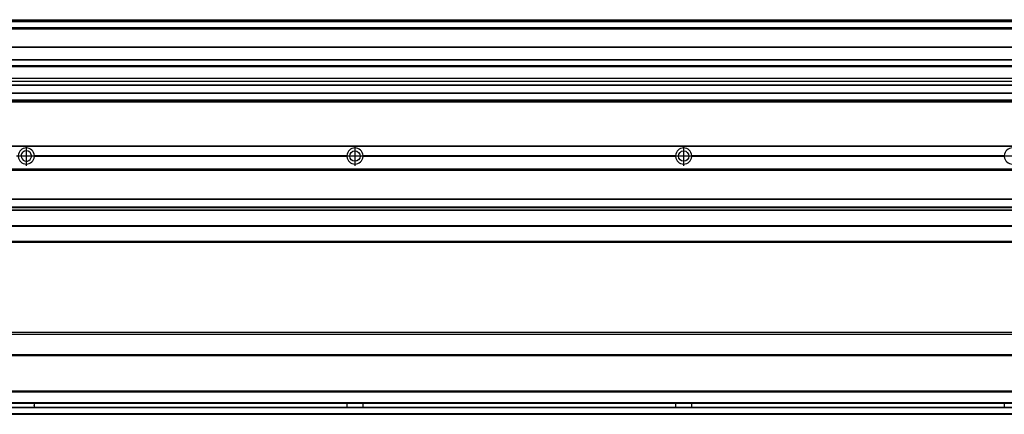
# Model space of a CAD drawing. Header units: millimetres. Extents: x -235 to 4216, y -109 to 485.
# Tile 28 of 39: x 1395 to 1994, y 92 to 332. Entities that reach past the tile are written whole.
import ezdxf

# ---------------------------------------------------------------- set-up
doc = ezdxf.new("R2010")
doc.units = ezdxf.units.MM
doc.linetypes.add('DOT_CENTER', pattern=[14, 12, -1, 0, -1])
doc.layers.add('1', color=7, linetype='Continuous')

# ---------------------------------------------------------------- blocks, each defined once
blk = doc.blocks.new('Perfil_Li-30_M__3', base_point=(799.62, 191.08))
at = {"color": 7, "linetype": 'Continuous'}
for p, q in [((4110.43, 255.1), (830.43, 255.1)), ((4110.43, 254.85), (830.43, 254.85)), ((1403.82, 249.4), (1594.04, 249.4)), ((1594.04, 248.8), (1403.82, 248.8)), ((1403.83, 249.1), (1594.03, 249.1)), ((1603.82, 249.4), (1794.04, 249.4)), ((1794.04, 248.8), (1603.82, 248.8)), ((1603.83, 249.1), (1794.03, 249.1)), ((1803.82, 249.4), (1994.04, 249.4)), ((1994.04, 248.8), (1803.82, 248.8)), ((1803.83, 249.1), (1994.03, 249.1)), ((4110.43, 241.1), (830.43, 241.1)), ((830.43, 240.85), (4110.43, 240.85)), ((830.43, 240.6), (4110.43, 240.6)), ((830.43, 223.1), (4110.43, 223.1)), ((830.43, 222.85), (4110.43, 222.85)), ((4110.43, 217.9), (830.43, 217.9)), ((830.43, 217.81), (4110.43, 217.81)), ((4110.43, 216.26), (830.43, 216.26)), ((830.43, 216.1), (4110.43, 216.1)), ((4110.43, 215.98), (830.43, 215.98)), ((4110.43, 206.61), (830.43, 206.61)), ((830.43, 206.51), (4110.43, 206.51)), ((4110.43, 197.1), (830.43, 197.1)), ((1004.43, 196.61), (4110.43, 196.6))]:
    blk.add_line(p, q, dxfattribs=at)
for centre in [(1598.93, 249.1), (1798.93, 249.1)]:
    blk.add_circle(centre, 3.15, dxfattribs=at)
for centre, radius, start, end in [((1398.93, 249.1), 4.9, 3.5101, 176.4899), ((1398.93, 249.1), 3.15, 48.18912, 131.81088), ((1598.93, 249.1), 4.9, 3.5101, 176.4899), ((1798.93, 249.1), 4.9, 3.5101, 176.4899), ((1998.93, 249.1), 4.9, 3.5101, 176.4899), ((1398.93, 249.1), 4.9, 183.51008, 356.48992), ((1398.93, 249.1), 3.15, 154.93122, 180), ((1398.93, 249.1), 3.15, 180, 25.06878), ((1398.93, 249.1), 3.15, 131.81088, 154.93122), ((1398.93, 249.1), 3.15, 25.06878, 48.18912), ((1398.93, 249.1), 4.9, 0, 3.5101), ((1398.93, 249.1), 4.9, 356.48992, 0), ((1598.93, 249.1), 4.9, 176.4899, 180), ((1598.93, 249.1), 4.9, 180, 183.51008), ((1598.93, 249.1), 4.9, 183.51008, 356.48992), ((1598.93, 249.1), 4.9, 0, 3.5101), ((1598.93, 249.1), 4.9, 356.48992, 0), ((1798.93, 249.1), 4.9, 176.4899, 180), ((1798.93, 249.1), 4.9, 180, 183.51008), ((1798.93, 249.1), 4.9, 183.51008, 356.48992), ((1798.93, 249.1), 4.9, 0, 3.5101), ((1798.93, 249.1), 4.9, 356.48992, 0), ((1998.93, 249.1), 4.9, 176.4899, 180), ((1998.93, 249.1), 4.9, 180, 183.51008), ((1998.93, 249.1), 4.9, 183.51008, 356.48992)]:
    blk.add_arc(centre, radius, start, end, dxfattribs=at)
at = {"layer": '1', "color": 2, "linetype": 'DOT_CENTER'}
for p, q in [((1398.93, 255), (1398.93, 243.2)), ((1598.93, 255), (1598.93, 243.2)), ((1798.93, 255), (1798.93, 243.2)), ((1404.83, 249.1), (1393.03, 249.1)), ((1604.83, 249.1), (1593.03, 249.1)), ((1804.83, 249.1), (1793.03, 249.1)), ((2004.83, 249.1), (1993.03, 249.1))]:
    blk.add_line(p, q, dxfattribs=at)
blk = doc.blocks.new('Li-30-M__4', base_point=(799.62, 168.65))
blk.add_blockref('Perfil_Li-30_M__3', (799.62, 191.08))
blk = doc.blocks.new('A2', base_point=(1171, 212))
blk.add_blockref('Li-30-M__4', (799.62, 168.65))
blk = doc.blocks.new('Perfil_Li-30_M__5', base_point=(799.62, 91.9))
at = {"color": 7, "linetype": 'Continuous'}
for p, q in [((3987.01, 140.4), (965.85, 140.4)), ((967.35, 141.9), (3985.51, 141.9)), ((3987.48, 128.15), (965.38, 128.15)), ((965.38, 127.9), (3987.48, 127.9)), ((965.38, 127.65), (3987.48, 127.65)), ((965.38, 106.15), (3987.48, 106.15)), ((965.38, 105.9), (3987.48, 105.9)), ((965.38, 105.65), (3987.48, 105.65)), ((3989.48, 95.9), (963.38, 95.9)), ((963.68, 96.15), (3989.17, 96.15)), ((965.22, 98.65), (3987.64, 98.65)), ((3987.58, 98.9), (965.28, 98.9)), ((4110.43, 92.15), (830.43, 92.15)), ((830.43, 91.9), (4110.43, 91.9))]:
    blk.add_line(p, q, dxfattribs=at)
for points in [[(1403.83, 96.16), (1403.83, 96.25), (1403.83, 96.45), (1403.82, 96.76), (1403.82, 97.07), (1403.81, 97.4), (1403.82, 97.72), (1403.82, 98.04), (1403.83, 98.34), (1403.83, 98.54), (1403.83, 98.64)], [(1594.03, 98.64), (1594.03, 98.54), (1594.03, 98.34), (1594.03, 98.04), (1594.04, 97.72), (1594.04, 97.4), (1594.04, 97.07), (1594.03, 96.76), (1594.03, 96.45), (1594.03, 96.25), (1594.03, 96.16)], [(1603.83, 96.16), (1603.83, 96.25), (1603.83, 96.45), (1603.82, 96.76), (1603.82, 97.07), (1603.81, 97.4), (1603.82, 97.72), (1603.82, 98.04), (1603.83, 98.34), (1603.83, 98.54), (1603.83, 98.64)], [(1794.03, 98.64), (1794.03, 98.54), (1794.03, 98.34), (1794.03, 98.04), (1794.04, 97.72), (1794.04, 97.4), (1794.04, 97.07), (1794.03, 96.76), (1794.03, 96.45), (1794.03, 96.25), (1794.03, 96.16)], [(1803.83, 96.16), (1803.83, 96.25), (1803.83, 96.45), (1803.82, 96.76), (1803.82, 97.07), (1803.81, 97.4), (1803.82, 97.72), (1803.82, 98.04), (1803.83, 98.34), (1803.83, 98.54), (1803.83, 98.64)], [(1994.03, 98.64), (1994.03, 98.54), (1994.03, 98.34), (1994.03, 98.04), (1994.04, 97.72), (1994.04, 97.4), (1994.04, 97.07), (1994.03, 96.76), (1994.03, 96.45), (1994.03, 96.25), (1994.03, 96.16)]]:
    blk.add_open_spline(points, degree=3, knots=[0, 0, 0, 0, 0.288702, 0.595152, 0.914994, 1.239732, 1.56447, 1.884312, 2.190763, 2.479464, 2.479464, 2.479464, 2.479464], dxfattribs=at)
blk = doc.blocks.new('Li-30-M__6', base_point=(799.62, 91.9))
blk.add_blockref('Perfil_Li-30_M__5', (799.62, 91.9))
blk = doc.blocks.new('B1', base_point=(1171, 116.9))
blk.add_blockref('Li-30-M__6', (799.62, 91.9))
blk = doc.blocks.new('Perfil_Li-30_M__21', base_point=(799.62, 282.1))
at = {"color": 7, "linetype": 'Continuous'}
for p, q in [((830.43, 332.1), (4110.43, 332.1)), ((830.43, 332.09), (4110.43, 332.09)), ((4110.43, 331.48), (830.43, 331.48)), ((830.43, 331.16), (4110.43, 331.16)), ((4110.43, 330.83), (857.21, 330.83)), ((4110.43, 327.12), (830.43, 327.12)), ((1008.93, 327.1), (3989.93, 327.1)), ((1027.68, 326.6), (3975.18, 326.6)), ((1038.17, 315.54), (3974.43, 315.54)), ((1038.17, 315.29), (3974.43, 315.29)), ((1038.17, 307.92), (3974.43, 307.92)), ((1038.17, 307.67), (3974.43, 307.67)), ((3974.43, 304.04), (1038.17, 304.04)), ((1038.17, 303.54), (3974.43, 303.54)), ((3974.43, 296.27), (1024.43, 296.27)), ((1024.43, 294.61), (3974.43, 294.61)), ((843.43, 287.61), (4097.43, 287.61)), ((1009.11, 292.29), (3773.93, 292.29)), ((3773.93, 292.32), (1009.15, 292.32)), ((4110.43, 282.35), (830.43, 282.35)), ((4097.43, 287.17), (843.43, 287.17)), ((4097.43, 283.1), (843.43, 283.1)), ((959.13, 282.6), (2600.46, 282.6)), ((964.13, 282.1), (4110.43, 282.1))]:
    blk.add_line(p, q, dxfattribs=at)
blk = doc.blocks.new('Li-30-M__22', base_point=(799.62, 282.1))
blk.add_blockref('Perfil_Li-30_M__21', (799.62, 282.1))
blk = doc.blocks.new('E1', base_point=(1171, 307.1))
blk.add_blockref('Li-30-M__22', (799.62, 282.1))

msp = doc.modelspace()

# ---------------------------------------------------------------- block references
for name, p in [('E1', (1171, 307.1)), ('A2', (1171, 212)), ('B1', (1171, 116.9))]:
    msp.add_blockref(name, p)

doc.saveas('drawing.dxf')
